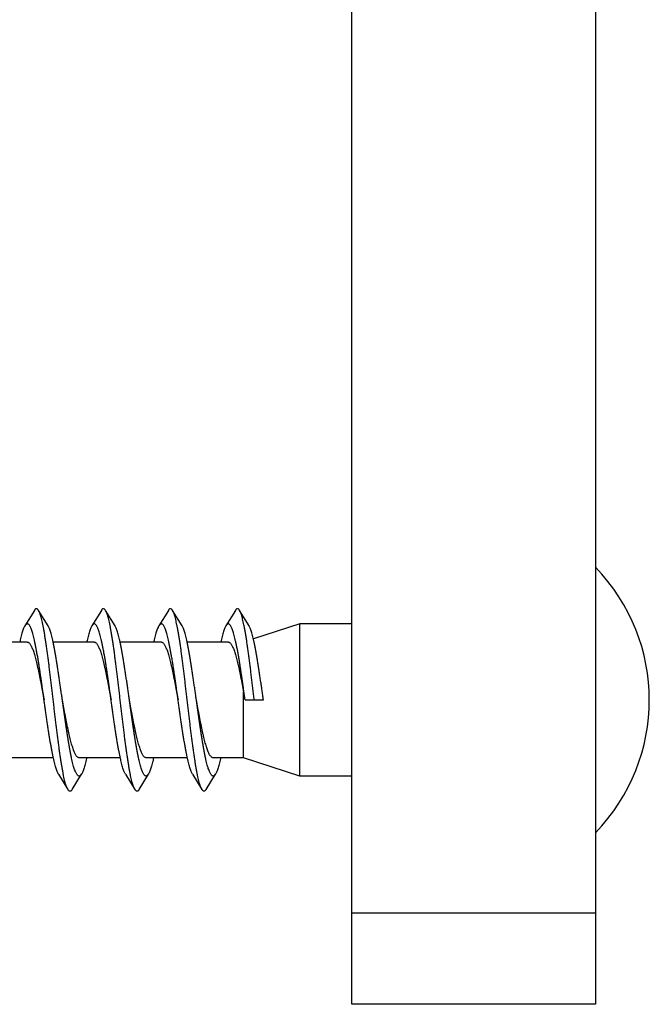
# Model space of a CAD drawing. Header units: millimetres. Extents: x 198 to 322, y 60 to 268.
# Tile 50 of 110: x 268.48 to 270.54, y 98.84 to 102.07. Entities that reach past the tile are written whole.
import ezdxf

# ---------------------------------------------------------------- set-up
doc = ezdxf.new("R2010")
doc.units = ezdxf.units.MM
doc.header["$LTSCALE"] = 30.734
doc.layers.get('0').update_dxf_attribs({"linetype": 'CONTINUOUS'})

msp = doc.modelspace()

# ---------------------------------------------------------------- linework, layer by layer
at = {"color": 7, "linetype": 'Continuous'}
for p, q in [((269.5678, 98.8384), (269.5678, 106.8384)), ((270.3678, 106.8384), (270.3678, 98.8384)), ((268.5261, 100.1329), (268.4948, 100.0819)), ((268.5708, 100.0819), (268.5395, 100.1329)), ((268.7461, 100.1329), (268.7148, 100.0819)), ((268.7908, 100.0819), (268.7595, 100.1329)), ((268.9661, 100.1329), (268.9348, 100.0819)), ((269.0108, 100.0819), (268.9795, 100.1329)), ((269.1861, 100.1329), (269.1548, 100.0819)), ((269.2308, 100.0819), (269.1995, 100.1329)), ((269.3978, 100.0884), (269.2452, 100.0389)), ((269.3978, 99.5884), (269.3978, 100.0884)), ((269.5678, 100.0884), (269.3978, 100.0884)), ((268.5028, 100.0284), (268.3676, 100.0284)), ((268.7228, 100.0284), (268.5876, 100.0284)), ((268.9428, 100.0284), (268.8076, 100.0284)), ((269.1628, 100.0284), (269.0276, 100.0284)), ((269.2131, 99.6484), (269.2131, 99.8636)), ((269.2178, 99.8384), (269.2778, 99.8384)), ((268.588, 99.6484), (268.4528, 99.6484)), ((268.808, 99.6484), (268.6728, 99.6484)), ((269.028, 99.6484), (268.8928, 99.6484)), ((269.2131, 99.6484), (269.1128, 99.6484)), ((269.3978, 99.5884), (269.2131, 99.6484)), ((268.6048, 99.595), (268.6361, 99.5439)), ((268.6495, 99.5439), (268.6808, 99.595)), ((268.8248, 99.595), (268.8561, 99.5439)), ((268.8695, 99.5439), (268.9008, 99.595)), ((269.0448, 99.595), (269.0761, 99.5439)), ((269.0895, 99.5439), (269.1208, 99.595)), ((269.5678, 99.5884), (269.3978, 99.5884)), ((270.3678, 98.8384), (269.5678, 98.8384))]:
    msp.add_line(p, q, dxfattribs=at)
at = {"color": 9, "linetype": 'Continuous'}
msp.add_line((270.3678, 99.1384), (269.5678, 99.1384), dxfattribs=at)
at = {"color": 7, "linetype": 'Continuous'}
for centre, radius, start, end in [((269.9188, 99.8384), 0.6261, 315.8181, 44.1843), ((263.2826, 98.7545), 6.0334, 10.3493, 10.59283)]:
    msp.add_arc(centre, radius, start, end, dxfattribs=at)
for points, knots in [([(268.5395, 100.1329), (268.5389, 100.1339), (268.5377, 100.1356), (268.5357, 100.1376), (268.5334, 100.1386), (268.531, 100.1382), (268.5288, 100.1367), (268.5272, 100.1348), (268.5263, 100.1334), (268.5261, 100.1329)], [0, 0, 0, 0, 0.00338891, 0.00623878, 0.00850358, 0.01063523, 0.01315365, 0.01639033, 0.01805762, 0.01805762, 0.01805762, 0.01805762]), ([(268.6361, 99.5439), (268.6356, 99.5447), (268.6344, 99.547), (268.6325, 99.5512), (268.6304, 99.5569), (268.6283, 99.5636), (268.6262, 99.5713), (268.6241, 99.58), (268.622, 99.5896), (268.6199, 99.6001), (268.6178, 99.6115), (268.6157, 99.6237), (268.6136, 99.6367), (268.6115, 99.6505), (268.6094, 99.6649), (268.6073, 99.68), (268.6052, 99.6956), (268.603, 99.7117), (268.6009, 99.7284), (268.5988, 99.7454), (268.5967, 99.7627), (268.5946, 99.7804), (268.5925, 99.7982), (268.5904, 99.8162), (268.5883, 99.8343), (268.5862, 99.8523), (268.5841, 99.8704), (268.5819, 99.8883), (268.5798, 99.906), (268.5777, 99.9235), (268.5756, 99.9407), (268.5735, 99.9575), (268.5714, 99.9739), (268.5693, 99.9898), (268.5672, 100.0051), (268.5651, 100.0198), (268.563, 100.0339), (268.5609, 100.0472), (268.5587, 100.0598), (268.5566, 100.0716), (268.5545, 100.0825), (268.5524, 100.0926), (268.5503, 100.1017), (268.5482, 100.1099), (268.5461, 100.117), (268.5441, 100.1232), (268.542, 100.1283), (268.5404, 100.1314), (268.5396, 100.1328), (268.5395, 100.1329)], [0, 0, 0, 0, 0.0026234, 0.0077206, 0.013789, 0.0208193, 0.0288148, 0.0377631, 0.0476237, 0.058361, 0.0699689, 0.0823932, 0.0955696, 0.1094844, 0.1240899, 0.1393081, 0.1550871, 0.1714071, 0.1881834, 0.2053317, 0.2228372, 0.2406286, 0.2586099, 0.2767305, 0.2949576, 0.3131936, 0.3313526, 0.3494211, 0.3673169, 0.3849439, 0.4022651, 0.4192375, 0.4357695, 0.4517907, 0.4672891, 0.4821887, 0.4964121, 0.509939, 0.5227277, 0.534711, 0.5458465, 0.5561263, 0.5655003, 0.5739281, 0.5814096, 0.587928, 0.5934679, 0.5980454, 0.5983237, 0.5983237, 0.5983237, 0.5983237]), ([(268.7595, 100.1329), (268.7589, 100.1339), (268.7577, 100.1357), (268.7555, 100.1377), (268.7532, 100.1386), (268.7508, 100.1382), (268.7487, 100.1365), (268.7471, 100.1346), (268.7463, 100.1333), (268.7461, 100.1329)], [0, 0, 0, 0, 0.00363279, 0.00642834, 0.00866642, 0.01080812, 0.01337225, 0.0166755, 0.01805679, 0.01805679, 0.01805679, 0.01805679]), ([(268.8561, 99.5439), (268.8555, 99.5448), (268.8542, 99.5472), (268.8523, 99.5516), (268.8502, 99.5573), (268.8481, 99.5641), (268.846, 99.5719), (268.8439, 99.5807), (268.8418, 99.5904), (268.8397, 99.601), (268.8376, 99.6124), (268.8355, 99.6247), (268.8334, 99.6378), (268.8313, 99.6516), (268.8292, 99.666), (268.8271, 99.6811), (268.825, 99.6968), (268.8229, 99.713), (268.8208, 99.7297), (268.8187, 99.7467), (268.8166, 99.7641), (268.8144, 99.7817), (268.8123, 99.7996), (268.8102, 99.8176), (268.8081, 99.8356), (268.806, 99.8537), (268.8039, 99.8718), (268.8018, 99.8897), (268.7997, 99.9074), (268.7976, 99.9249), (268.7955, 99.942), (268.7933, 99.9588), (268.7912, 99.9751), (268.7891, 99.991), (268.787, 100.0062), (268.7849, 100.0209), (268.7828, 100.0349), (268.7807, 100.0482), (268.7786, 100.0607), (268.7765, 100.0725), (268.7744, 100.0833), (268.7723, 100.0933), (268.7702, 100.1024), (268.7681, 100.1104), (268.766, 100.1175), (268.7639, 100.1236), (268.7618, 100.1287), (268.7603, 100.1316), (268.7595, 100.1329)], [0, 0, 0, 0, 0.0029843, 0.00815, 0.0142933, 0.0214063, 0.0294685, 0.0384841, 0.0484208, 0.059229, 0.0708897, 0.0833769, 0.096626, 0.1105808, 0.1252312, 0.1405078, 0.1563292, 0.1726727, 0.1894868, 0.2066814, 0.2241907, 0.2419968, 0.2600085, 0.2781327, 0.2963503, 0.3145925, 0.3327611, 0.3507973, 0.3686752, 0.3862995, 0.4035843, 0.4205157, 0.4370213, 0.453013, 0.46845, 0.4833019, 0.4974888, 0.5109482, 0.5236715, 0.5356001, 0.5466735, 0.5568747, 0.5661798, 0.5745442, 0.5819439, 0.5883855, 0.5938554, 0.5983235, 0.5983235, 0.5983235, 0.5983235]), ([(268.9795, 100.1329), (268.9795, 100.133), (268.9788, 100.1341), (268.9775, 100.1359), (268.9754, 100.1378), (268.973, 100.1386), (268.9707, 100.1381), (268.9685, 100.1364), (268.9671, 100.1345), (268.9663, 100.1332), (268.9661, 100.1329)], [0, 0, 0, 0, 0.00034846, 0.00387421, 0.00661475, 0.00882828, 0.01098628, 0.01359624, 0.01696423, 0.01805693, 0.01805693, 0.01805693, 0.01805693]), ([(269.0761, 99.5439), (269.0755, 99.5449), (269.0741, 99.5474), (269.0722, 99.552), (269.0701, 99.5578), (269.068, 99.5647), (269.0659, 99.5726), (269.0638, 99.5814), (269.0617, 99.5911), (269.0596, 99.6018), (269.0575, 99.6133), (269.0554, 99.6257), (269.0533, 99.6388), (269.0512, 99.6527), (269.049, 99.6672), (269.0469, 99.6823), (269.0448, 99.698), (269.0427, 99.7143), (269.0406, 99.7309), (269.0385, 99.748), (269.0364, 99.7654), (269.0343, 99.7831), (269.0322, 99.801), (269.0301, 99.819), (269.028, 99.837), (269.0258, 99.8551), (269.0237, 99.8731), (269.0216, 99.891), (269.0195, 99.9087), (269.0174, 99.9262), (269.0153, 99.9433), (269.0132, 99.96), (269.0111, 99.9764), (269.009, 99.9922), (269.0069, 100.0074), (269.0047, 100.022), (269.0026, 100.036), (269.0005, 100.0492), (268.9984, 100.0617), (268.9963, 100.0733), (268.9942, 100.0841), (268.9921, 100.094), (268.99, 100.103), (268.9879, 100.111), (268.9858, 100.118), (268.9837, 100.1241), (268.9817, 100.1289), (268.9802, 100.1317), (268.9795, 100.1329)], [0, 0, 0, 0, 0.0033501, 0.0085883, 0.0148021, 0.0219925, 0.030135, 0.0392119, 0.0492172, 0.060104, 0.0718212, 0.0843619, 0.097676, 0.1116927, 0.1263773, 0.1417006, 0.1575817, 0.1739478, 0.190787, 0.2080215, 0.2255587, 0.2433661, 0.2613946, 0.2795472, 0.2977488, 0.3159836, 0.3341606, 0.3521841, 0.3700305, 0.3876389, 0.4049146, 0.4217955, 0.4382623, 0.454229, 0.4696159, 0.4844089, 0.4985497, 0.5119638, 0.5246126, 0.5364776, 0.5474969, 0.5576226, 0.5668517, 0.5751483, 0.5824779, 0.5888377, 0.5942339, 0.5983237, 0.5983237, 0.5983237, 0.5983237]), ([(269.1995, 100.1329), (269.1994, 100.1331), (269.1987, 100.1343), (269.1973, 100.1361), (269.1952, 100.1379), (269.1928, 100.1386), (269.1905, 100.138), (269.1883, 100.1362), (269.187, 100.1343), (269.1862, 100.1331), (269.1861, 100.1329)], [0, 0, 0, 0, 0.00065122, 0.00411331, 0.00679821, 0.00898851, 0.01116769, 0.01382603, 0.01725711, 0.01805693, 0.01805693, 0.01805693, 0.01805693]), ([(269.2478, 99.8384), (269.2471, 99.8445), (269.2457, 99.8565), (269.2436, 99.8745), (269.2415, 99.8924), (269.2393, 99.9101), (269.2372, 99.9275), (269.2351, 99.9446), (269.233, 99.9613), (269.2309, 99.9776), (269.2288, 99.9933), (269.2267, 100.0085), (269.2246, 100.0231), (269.2225, 100.037), (269.2204, 100.0502), (269.2183, 100.0626), (269.2162, 100.0742), (269.2141, 100.0849), (269.212, 100.0948), (269.2099, 100.1037), (269.2078, 100.1116), (269.2057, 100.1185), (269.2036, 100.1245), (269.2016, 100.1292), (269.2002, 100.1319), (269.1995, 100.1329)], [0, 0, 0, 0, 0.0182136, 0.0363852, 0.054417, 0.0722293, 0.0898086, 0.1070702, 0.1239226, 0.1403382, 0.156268, 0.1716267, 0.1863545, 0.2004386, 0.2138077, 0.2263947, 0.2381872, 0.2491444, 0.2592108, 0.2683581, 0.2765808, 0.2838434, 0.2901255, 0.295444, 0.2991619, 0.2991619, 0.2991619, 0.2991619]), ([(268.4948, 100.0819), (268.4941, 100.0808), (268.4927, 100.0782), (268.4906, 100.0736), (268.4884, 100.0678), (268.4862, 100.0611), (268.484, 100.0534), (268.4818, 100.045), (268.4798, 100.0365), (268.4786, 100.0309), (268.478, 100.0284)], [0, 0, 0, 0, 0.003659, 0.00899959, 0.01520602, 0.02227155, 0.03020229, 0.03896505, 0.04851578, 0.05620771, 0.05620771, 0.05620771, 0.05620771]), ([(268.5578, 99.8384), (268.5576, 99.8397), (268.5567, 99.8462), (268.555, 99.858), (268.5528, 99.8737), (268.5506, 99.8893), (268.5484, 99.9046), (268.5462, 99.9197), (268.544, 99.9345), (268.5418, 99.9489), (268.5396, 99.9628), (268.5374, 99.9763), (268.5351, 99.9892), (268.5329, 100.0015), (268.5307, 100.0131), (268.5285, 100.024), (268.5263, 100.0342), (268.5241, 100.0436), (268.5219, 100.0522), (268.5197, 100.06), (268.5175, 100.0668), (268.5153, 100.0728), (268.5131, 100.0778), (268.5109, 100.0819), (268.5087, 100.085), (268.5065, 100.0872), (268.5042, 100.0884), (268.5017, 100.0885), (268.4994, 100.0874), (268.4972, 100.0854), (268.4957, 100.0834), (268.4949, 100.0821), (268.4948, 100.0819)], [0, 0, 0, 0, 0.0038189, 0.0197615, 0.0356528, 0.0514073, 0.0669343, 0.0822102, 0.0971793, 0.1117537, 0.1258766, 0.1395305, 0.1526377, 0.1651281, 0.1769904, 0.1881735, 0.1986149, 0.208286, 0.2171727, 0.2252279, 0.2324215, 0.2387605, 0.244231, 0.2488331, 0.2526105, 0.2556477, 0.258112, 0.2603273, 0.2627306, 0.2656677, 0.2693251, 0.2701443, 0.2701443, 0.2701443, 0.2701443]), ([(268.6178, 99.8384), (268.6176, 99.8397), (268.6167, 99.8462), (268.615, 99.858), (268.6128, 99.8737), (268.6106, 99.8893), (268.6084, 99.9046), (268.6062, 99.9197), (268.604, 99.9345), (268.6018, 99.9489), (268.5996, 99.9628), (268.5974, 99.9763), (268.5951, 99.9892), (268.5929, 100.0015), (268.5907, 100.0131), (268.5885, 100.024), (268.5863, 100.0342), (268.5841, 100.0436), (268.5819, 100.0522), (268.5797, 100.06), (268.5775, 100.0668), (268.5753, 100.0728), (268.5731, 100.0777), (268.5716, 100.0806), (268.5708, 100.0819)], [0, 0, 0, 0, 0.0038189, 0.0197615, 0.0356528, 0.0514073, 0.0669343, 0.0822102, 0.0971793, 0.1117537, 0.1258766, 0.1395305, 0.1526377, 0.1651281, 0.1769904, 0.1881735, 0.1986149, 0.208286, 0.2171727, 0.2252279, 0.2324215, 0.2387605, 0.244231, 0.2486341, 0.2486341, 0.2486341, 0.2486341]), ([(268.7148, 100.0819), (268.7147, 100.0818), (268.7139, 100.0804), (268.7122, 100.0773), (268.71, 100.0722), (268.7078, 100.0662), (268.7056, 100.0592), (268.7034, 100.0514), (268.7012, 100.0427), (268.6994, 100.035), (268.6984, 100.0301), (268.698, 100.0284)], [0, 0, 0, 0, 0.00023704, 0.0049329, 0.01049349, 0.01691448, 0.0242043, 0.03235058, 0.04131421, 0.05106444, 0.05620833, 0.05620833, 0.05620833, 0.05620833]), ([(268.7778, 99.8384), (268.7774, 99.841), (268.7763, 99.8489), (268.7745, 99.862), (268.7723, 99.8777), (268.7701, 99.8932), (268.7679, 99.9085), (268.7656, 99.9235), (268.7634, 99.9382), (268.7612, 99.9525), (268.759, 99.9663), (268.7568, 99.9796), (268.7546, 99.9923), (268.7524, 100.0045), (268.7502, 100.0159), (268.748, 100.0267), (268.7458, 100.0367), (268.7435, 100.0459), (268.7413, 100.0543), (268.7391, 100.0618), (268.7369, 100.0684), (268.7348, 100.0741), (268.7326, 100.0789), (268.7304, 100.0827), (268.7282, 100.0856), (268.7259, 100.0876), (268.7236, 100.0886), (268.7211, 100.0883), (268.7188, 100.087), (268.7167, 100.0848), (268.7154, 100.0829), (268.7148, 100.0819)], [0, 0, 0, 0, 0.0078641, 0.0238046, 0.0396717, 0.0553718, 0.0708348, 0.0860456, 0.1009206, 0.1153758, 0.1293918, 0.1429149, 0.1558664, 0.1681995, 0.1798984, 0.1908967, 0.201139, 0.2106196, 0.219299, 0.2271338, 0.2341122, 0.240233, 0.2454806, 0.2498664, 0.2534477, 0.2563181, 0.2586804, 0.2609032, 0.2634163, 0.2665229, 0.2701442, 0.2701442, 0.2701442, 0.2701442]), ([(268.8378, 99.8384), (268.8374, 99.841), (268.8363, 99.8489), (268.8345, 99.862), (268.8323, 99.8777), (268.8301, 99.8932), (268.8279, 99.9085), (268.8256, 99.9235), (268.8234, 99.9382), (268.8212, 99.9525), (268.819, 99.9663), (268.8168, 99.9796), (268.8146, 99.9923), (268.8124, 100.0045), (268.8102, 100.0159), (268.808, 100.0267), (268.8058, 100.0367), (268.8035, 100.0459), (268.8013, 100.0543), (268.7991, 100.0618), (268.7969, 100.0684), (268.7948, 100.0741), (268.7927, 100.0785), (268.7914, 100.081), (268.7908, 100.0819)], [0, 0, 0, 0, 0.0078641, 0.0238046, 0.0396717, 0.0553718, 0.0708348, 0.0860456, 0.1009206, 0.1153758, 0.1293918, 0.1429149, 0.1558664, 0.1681995, 0.1798984, 0.1908967, 0.201139, 0.2106196, 0.219299, 0.2271338, 0.2341122, 0.240233, 0.2454806, 0.2486347, 0.2486347, 0.2486347, 0.2486347]), ([(268.9348, 100.0819), (268.9345, 100.0815), (268.9335, 100.0797), (268.9317, 100.0761), (268.9295, 100.0708), (268.9273, 100.0645), (268.9251, 100.0573), (268.9229, 100.0493), (268.9207, 100.0404), (268.9191, 100.0333), (268.9182, 100.0293), (268.918, 100.0284)], [0, 0, 0, 0, 0.00134884, 0.00626384, 0.01204221, 0.01868221, 0.0261945, 0.03455138, 0.04371131, 0.05366729, 0.05620778, 0.05620778, 0.05620778, 0.05620778]), ([(268.9978, 99.8384), (268.9972, 99.8424), (268.9959, 99.8516), (268.9939, 99.866), (268.9917, 99.8816), (268.9895, 99.8971), (268.9873, 99.9123), (268.9851, 99.9273), (268.9829, 99.9418), (268.9807, 99.956), (268.9784, 99.9697), (268.9762, 99.9829), (268.974, 99.9955), (268.9718, 100.0074), (268.9696, 100.0187), (268.9674, 100.0293), (268.9652, 100.0391), (268.963, 100.0481), (268.9608, 100.0563), (268.9586, 100.0636), (268.9564, 100.07), (268.9542, 100.0754), (268.952, 100.08), (268.9498, 100.0836), (268.9476, 100.0862), (268.9454, 100.0879), (268.943, 100.0886), (268.9405, 100.0881), (268.9383, 100.0865), (268.9364, 100.0843), (268.9352, 100.0827), (268.9348, 100.0819)], [0, 0, 0, 0, 0.01191, 0.027846, 0.0436781, 0.0593139, 0.0747243, 0.0898596, 0.1046307, 0.1189748, 0.1328772, 0.1462603, 0.1590505, 0.1712336, 0.182761, 0.1935674, 0.2036186, 0.2129024, 0.2213692, 0.2289834, 0.2357491, 0.2416487, 0.2466727, 0.2508493, 0.2542387, 0.2569542, 0.2592397, 0.2614991, 0.2641407, 0.2674253, 0.270145, 0.270145, 0.270145, 0.270145]), ([(269.0578, 99.8384), (269.0572, 99.8424), (269.0559, 99.8516), (269.0539, 99.866), (269.0517, 99.8816), (269.0495, 99.8971), (269.0473, 99.9123), (269.0451, 99.9273), (269.0429, 99.9418), (269.0407, 99.956), (269.0384, 99.9697), (269.0362, 99.9829), (269.034, 99.9955), (269.0318, 100.0074), (269.0296, 100.0187), (269.0274, 100.0293), (269.0252, 100.0391), (269.023, 100.0481), (269.0208, 100.0563), (269.0186, 100.0636), (269.0164, 100.07), (269.0142, 100.0754), (269.0123, 100.0793), (269.0112, 100.0813), (269.0108, 100.0819)], [0, 0, 0, 0, 0.01191, 0.027846, 0.0436781, 0.0593139, 0.0747243, 0.0898596, 0.1046307, 0.1189748, 0.1328772, 0.1462603, 0.1590505, 0.1712336, 0.182761, 0.1935674, 0.2036186, 0.2129024, 0.2213692, 0.2289834, 0.2357491, 0.2416487, 0.2466727, 0.2486348, 0.2486348, 0.2486348, 0.2486348]), ([(269.1548, 100.0819), (269.1543, 100.0812), (269.1531, 100.079), (269.1511, 100.0748), (269.1489, 100.0692), (269.1467, 100.0627), (269.1445, 100.0553), (269.1423, 100.0471), (269.1401, 100.038), (269.1387, 100.0317), (269.138, 100.0284)], [0, 0, 0, 0, 0.00251605, 0.00764967, 0.01364326, 0.02050824, 0.02823906, 0.03680105, 0.046163, 0.05620893, 0.05620893, 0.05620893, 0.05620893]), ([(269.2178, 99.8384), (269.217, 99.8437), (269.2156, 99.8542), (269.2134, 99.87), (269.2112, 99.8856), (269.2089, 99.901), (269.2067, 99.9161), (269.2045, 99.931), (269.2023, 99.9455), (269.2001, 99.9595), (269.1979, 99.9731), (269.1957, 99.9861), (269.1935, 99.9986), (269.1913, 100.0104), (269.189, 100.0215), (269.1868, 100.0319), (269.1846, 100.0415), (269.1824, 100.0503), (269.1802, 100.0582), (269.178, 100.0653), (269.1758, 100.0714), (269.1736, 100.0767), (269.1714, 100.081), (269.1693, 100.0843), (269.1671, 100.0867), (269.1648, 100.0882), (269.1623, 100.0886), (269.1599, 100.0878), (269.1577, 100.086), (269.156, 100.0838), (269.1551, 100.0824), (269.1548, 100.0819)], [0, 0, 0, 0, 0.015961, 0.0318816, 0.047668, 0.0632449, 0.0785989, 0.0936484, 0.1083068, 0.1225501, 0.1363292, 0.1495636, 0.1622007, 0.1742269, 0.1855752, 0.1961862, 0.2060514, 0.2151322, 0.2233816, 0.2307817, 0.2373307, 0.2430067, 0.2478097, 0.251782, 0.2549854, 0.2575607, 0.259798, 0.2621206, 0.2649067, 0.268379, 0.2701448, 0.2701448, 0.2701448, 0.2701448]), ([(269.2778, 99.8384), (269.277, 99.8437), (269.2756, 99.8542), (269.2734, 99.87), (269.2712, 99.8856), (269.2689, 99.901), (269.2667, 99.9161), (269.2645, 99.931), (269.2623, 99.9455), (269.2601, 99.9595), (269.2579, 99.9731), (269.2557, 99.9861), (269.2535, 99.9986), (269.2513, 100.0104), (269.249, 100.0215), (269.2468, 100.0319), (269.2446, 100.0415), (269.2424, 100.0503), (269.2402, 100.0582), (269.238, 100.0653), (269.2358, 100.0714), (269.2336, 100.0767), (269.2319, 100.08), (269.231, 100.0817), (269.2308, 100.0819)], [0, 0, 0, 0, 0.015961, 0.0318816, 0.047668, 0.0632449, 0.0785989, 0.0936484, 0.1083068, 0.1225501, 0.1363292, 0.1495636, 0.1622007, 0.1742269, 0.1855752, 0.1961862, 0.2060514, 0.2151322, 0.2233816, 0.2307817, 0.2373307, 0.2430067, 0.2478097, 0.2486344, 0.2486344, 0.2486344, 0.2486344]), ([(268.5028, 100.0284), (268.5032, 100.0284), (268.5044, 100.0283), (268.5065, 100.0275), (268.5088, 100.0257), (268.5112, 100.0231), (268.5135, 100.0197), (268.5158, 100.0156), (268.5181, 100.0106), (268.5205, 100.0049), (268.5228, 99.9984), (268.5251, 99.9912), (268.5274, 99.9833), (268.5298, 99.9748), (268.5321, 99.9657), (268.5344, 99.956), (268.5368, 99.9458), (268.5391, 99.9351), (268.5414, 99.924), (268.5438, 99.9125), (268.5461, 99.9007), (268.5484, 99.8886), (268.5508, 99.8762), (268.5531, 99.8637), (268.5555, 99.8511), (268.557, 99.8427), (268.5578, 99.8384)], [0, 0, 0, 0, 0.0011724, 0.0036629, 0.0065531, 0.0099952, 0.0140852, 0.0188675, 0.0243485, 0.0305292, 0.037416, 0.044978, 0.0531782, 0.0620137, 0.0714435, 0.0814097, 0.0918938, 0.1028598, 0.1142382, 0.1259794, 0.1380671, 0.1504269, 0.162984, 0.1757241, 0.1885843, 0.2014815, 0.2014815, 0.2014815, 0.2014815]), ([(268.7228, 100.0284), (268.7232, 100.0284), (268.7244, 100.0283), (268.7265, 100.0275), (268.7288, 100.0257), (268.7312, 100.0231), (268.7335, 100.0197), (268.7358, 100.0155), (268.7381, 100.0106), (268.7405, 100.0048), (268.7428, 99.9984), (268.7451, 99.9912), (268.7474, 99.9833), (268.7498, 99.9748), (268.7521, 99.9657), (268.7544, 99.956), (268.7568, 99.9458), (268.7591, 99.9351), (268.7614, 99.924), (268.7638, 99.9125), (268.7661, 99.9007), (268.7684, 99.8886), (268.7708, 99.8762), (268.7731, 99.8637), (268.7755, 99.8511), (268.777, 99.8427), (268.7778, 99.8384)], [0, 0, 0, 0, 0.0011731, 0.0036635, 0.0065541, 0.009997, 0.0140865, 0.0188692, 0.0243518, 0.0305319, 0.0374185, 0.0449821, 0.0531832, 0.0620173, 0.0714482, 0.0814178, 0.0918984, 0.1028631, 0.1142428, 0.1259829, 0.1380688, 0.1504279, 0.162985, 0.1757245, 0.1885844, 0.2014815, 0.2014815, 0.2014815, 0.2014815]), ([(268.9428, 100.0284), (268.9432, 100.0284), (268.9444, 100.0283), (268.9465, 100.0275), (268.9488, 100.0257), (268.9512, 100.0231), (268.9535, 100.0197), (268.9558, 100.0155), (268.9581, 100.0106), (268.9605, 100.0048), (268.9628, 99.9984), (268.9651, 99.9912), (268.9674, 99.9833), (268.9698, 99.9748), (268.9721, 99.9657), (268.9744, 99.956), (268.9768, 99.9458), (268.9791, 99.9351), (268.9814, 99.924), (268.9838, 99.9125), (268.9861, 99.9007), (268.9884, 99.8886), (268.9908, 99.8762), (268.9931, 99.8637), (268.9955, 99.8511), (268.997, 99.8427), (268.9978, 99.8384)], [0, 0, 0, 0, 0.0011735, 0.0036637, 0.0065543, 0.0099972, 0.0140866, 0.0188692, 0.0243517, 0.0305318, 0.0374183, 0.0449817, 0.0531827, 0.062017, 0.0714479, 0.0814172, 0.0918983, 0.1028638, 0.1142447, 0.1259845, 0.1380698, 0.1504291, 0.1629865, 0.1757251, 0.1885846, 0.2014815, 0.2014815, 0.2014815, 0.2014815]), ([(269.1628, 100.0284), (269.1632, 100.0284), (269.1644, 100.0283), (269.1665, 100.0275), (269.1689, 100.0257), (269.1712, 100.0231), (269.1735, 100.0197), (269.1758, 100.0155), (269.1782, 100.0106), (269.1805, 100.0048), (269.1828, 99.9983), (269.1851, 99.9911), (269.1875, 99.9833), (269.1898, 99.9748), (269.1921, 99.9656), (269.1945, 99.956), (269.1968, 99.9457), (269.1991, 99.935), (269.2015, 99.9239), (269.2038, 99.9124), (269.2061, 99.9006), (269.2085, 99.8885), (269.2108, 99.8761), (269.2124, 99.8678), (269.2131, 99.8636)], [0, 0, 0, 0, 0.0011856, 0.0036784, 0.0065667, 0.0100164, 0.014114, 0.0188926, 0.0243778, 0.0305744, 0.0374586, 0.0450166, 0.0532383, 0.0620773, 0.0714964, 0.0814836, 0.09198, 0.1029291, 0.1143187, 0.1260859, 0.1381574, 0.1505144, 0.1631013, 0.1758368, 0.1758368, 0.1758368, 0.1758368]), ([(268.6048, 99.595), (268.6044, 99.5955), (268.6033, 99.5975), (268.6014, 99.6013), (268.5992, 99.6068), (268.597, 99.6132), (268.5948, 99.6205), (268.5926, 99.6286), (268.5904, 99.6376), (268.5882, 99.6474), (268.586, 99.658), (268.5838, 99.6692), (268.5816, 99.6812), (268.5794, 99.6938), (268.5772, 99.7069), (268.575, 99.7206), (268.5727, 99.7348), (268.5705, 99.7494), (268.5683, 99.7643), (268.5661, 99.7795), (268.5639, 99.795), (268.5617, 99.8106), (268.5596, 99.8251), (268.5583, 99.8344), (268.5578, 99.8384)], [0, 0, 0, 0, 0.0018947, 0.0069036, 0.0127835, 0.0195401, 0.0271499, 0.0355912, 0.0448618, 0.0549166, 0.0657021, 0.0772097, 0.0893937, 0.1021838, 0.115539, 0.129436, 0.1437953, 0.158542, 0.173664, 0.189088, 0.2047231, 0.2205329, 0.2364744, 0.2486348, 0.2486348, 0.2486348, 0.2486348]), ([(268.6728, 99.6484), (268.6724, 99.6484), (268.6712, 99.6485), (268.6691, 99.6493), (268.6667, 99.6511), (268.6644, 99.6537), (268.6621, 99.6571), (268.6598, 99.6613), (268.6574, 99.6663), (268.6551, 99.672), (268.6528, 99.6785), (268.6505, 99.6857), (268.6481, 99.6935), (268.6458, 99.702), (268.6435, 99.7112), (268.6411, 99.7208), (268.6388, 99.731), (268.6365, 99.7417), (268.6341, 99.7529), (268.6318, 99.7644), (268.6295, 99.7762), (268.6271, 99.7883), (268.6248, 99.8006), (268.6225, 99.8131), (268.6201, 99.8258), (268.6186, 99.8342), (268.6178, 99.8384)], [0, 0, 0, 0, 0.0011731, 0.0036635, 0.0065541, 0.0099969, 0.0140864, 0.0188691, 0.0243515, 0.0305317, 0.0374182, 0.0449816, 0.0531825, 0.0620168, 0.0714474, 0.0814162, 0.0918975, 0.1028623, 0.1142415, 0.1259818, 0.1380683, 0.1504276, 0.1629847, 0.1757244, 0.1885844, 0.2014815, 0.2014815, 0.2014815, 0.2014815]), ([(268.6808, 99.595), (268.6804, 99.5942), (268.6792, 99.5926), (268.6774, 99.5904), (268.6751, 99.5888), (268.6727, 99.5882), (268.6703, 99.5889), (268.668, 99.5906), (268.6658, 99.5932), (268.6636, 99.5968), (268.6614, 99.6013), (268.6592, 99.6068), (268.657, 99.6132), (268.6548, 99.6205), (268.6526, 99.6286), (268.6504, 99.6376), (268.6482, 99.6474), (268.646, 99.658), (268.6438, 99.6692), (268.6416, 99.6812), (268.6394, 99.6938), (268.6372, 99.7069), (268.635, 99.7206), (268.6327, 99.7348), (268.6305, 99.7494), (268.6283, 99.7643), (268.6261, 99.7795), (268.6239, 99.795), (268.6217, 99.8106), (268.6196, 99.8251), (268.6183, 99.8344), (268.6178, 99.8384)], [0, 0, 0, 0, 0.0026648, 0.0059606, 0.0086074, 0.0108709, 0.0131559, 0.0158587, 0.0192352, 0.0234049, 0.0284138, 0.0342937, 0.0410503, 0.0486601, 0.0571014, 0.066372, 0.0764268, 0.0872123, 0.0987199, 0.1109039, 0.123694, 0.1370492, 0.1509462, 0.1653055, 0.1800522, 0.1951742, 0.2105982, 0.2262333, 0.2420431, 0.2579846, 0.270145, 0.270145, 0.270145, 0.270145]), ([(268.8248, 99.595), (268.8242, 99.5958), (268.8229, 99.5983), (268.8209, 99.6026), (268.8187, 99.6083), (268.8165, 99.615), (268.8143, 99.6225), (268.8121, 99.6308), (268.8099, 99.64), (268.8077, 99.65), (268.8054, 99.6607), (268.8032, 99.6722), (268.801, 99.6843), (268.7988, 99.6971), (268.7966, 99.7104), (268.7944, 99.7242), (268.7922, 99.7385), (268.79, 99.7531), (268.7878, 99.7681), (268.7855, 99.7834), (268.7833, 99.799), (268.7811, 99.8146), (268.7793, 99.8278), (268.7782, 99.8358), (268.7778, 99.8384)], [0, 0, 0, 0, 0.0030853, 0.0083121, 0.0144175, 0.0213927, 0.0292103, 0.0378686, 0.0473436, 0.0575849, 0.0685554, 0.0802436, 0.092586, 0.1055156, 0.1190206, 0.1330426, 0.1474995, 0.1623477, 0.1775573, 0.1930397, 0.2087162, 0.2245737, 0.2405325, 0.2486348, 0.2486348, 0.2486348, 0.2486348]), ([(268.8928, 99.6484), (268.8924, 99.6484), (268.8912, 99.6485), (268.8891, 99.6493), (268.8867, 99.6511), (268.8844, 99.6537), (268.8821, 99.6571), (268.8798, 99.6613), (268.8774, 99.6663), (268.8751, 99.672), (268.8728, 99.6785), (268.8705, 99.6857), (268.8681, 99.6935), (268.8658, 99.702), (268.8635, 99.7112), (268.8611, 99.7208), (268.8588, 99.731), (268.8565, 99.7417), (268.8541, 99.7529), (268.8518, 99.7644), (268.8495, 99.7762), (268.8471, 99.7883), (268.8448, 99.8006), (268.8425, 99.8131), (268.8401, 99.8258), (268.8386, 99.8342), (268.8378, 99.8384)], [0, 0, 0, 0, 0.0011727, 0.0036631, 0.0065534, 0.0099957, 0.0140855, 0.0188678, 0.0243489, 0.0305295, 0.0374159, 0.0449775, 0.0531775, 0.0620131, 0.0714426, 0.0814083, 0.091893, 0.1028592, 0.1142374, 0.1259788, 0.1380668, 0.1504267, 0.1629838, 0.175724, 0.1885843, 0.2014815, 0.2014815, 0.2014815, 0.2014815]), ([(268.9008, 99.595), (268.9002, 99.594), (268.8989, 99.5921), (268.8968, 99.5899), (268.8945, 99.5885), (268.892, 99.5883), (268.8897, 99.5892), (268.8874, 99.5912), (268.8852, 99.5941), (268.883, 99.5979), (268.8809, 99.6026), (268.8787, 99.6083), (268.8765, 99.615), (268.8743, 99.6225), (268.8721, 99.6308), (268.8699, 99.64), (268.8677, 99.65), (268.8654, 99.6607), (268.8632, 99.6722), (268.861, 99.6843), (268.8588, 99.6971), (268.8566, 99.7104), (268.8544, 99.7242), (268.8522, 99.7385), (268.85, 99.7531), (268.8478, 99.7681), (268.8455, 99.7834), (268.8433, 99.799), (268.8411, 99.8146), (268.8393, 99.8278), (268.8382, 99.8358), (268.8378, 99.8384)], [0, 0, 0, 0, 0.0035716, 0.0066846, 0.0092039, 0.0114308, 0.0137879, 0.016645, 0.0202158, 0.0245948, 0.0298215, 0.035927, 0.0429022, 0.0507198, 0.059378, 0.0688531, 0.0790944, 0.0900649, 0.101753, 0.1140955, 0.1270251, 0.14053, 0.1545521, 0.169009, 0.1838572, 0.1990668, 0.2145492, 0.2302257, 0.2460832, 0.262042, 0.2701443, 0.2701443, 0.2701443, 0.2701443]), ([(269.0448, 99.595), (269.044, 99.5962), (269.0425, 99.5991), (269.0403, 99.604), (269.0381, 99.6099), (269.0359, 99.6168), (269.0337, 99.6245), (269.0315, 99.6331), (269.0293, 99.6425), (269.0271, 99.6527), (269.0249, 99.6636), (269.0227, 99.6752), (269.0205, 99.6875), (269.0183, 99.7004), (269.016, 99.7138), (269.0138, 99.7278), (269.0116, 99.7421), (269.0094, 99.7569), (269.0072, 99.772), (269.005, 99.7874), (269.0028, 99.8029), (269.0006, 99.8186), (268.9989, 99.8305), (268.998, 99.8371), (268.9978, 99.8384)], [0, 0, 0, 0, 0.0043278, 0.0097786, 0.0161073, 0.023297, 0.0313274, 0.0401995, 0.0498729, 0.0602957, 0.0714577, 0.0833189, 0.0958113, 0.1088899, 0.1225364, 0.136674, 0.1512261, 0.1661798, 0.1814667, 0.1969969, 0.2127271, 0.2286215, 0.2445868, 0.2486342, 0.2486342, 0.2486342, 0.2486342]), ([(269.1208, 99.595), (269.1207, 99.5948), (269.1199, 99.5935), (269.1184, 99.5915), (269.1162, 99.5895), (269.1139, 99.5884), (269.1114, 99.5884), (269.1091, 99.5897), (269.1069, 99.5918), (269.1047, 99.5949), (269.1025, 99.599), (269.1003, 99.604), (269.0981, 99.6099), (269.0959, 99.6168), (269.0937, 99.6245), (269.0915, 99.6331), (269.0893, 99.6425), (269.0871, 99.6527), (269.0849, 99.6636), (269.0827, 99.6752), (269.0805, 99.6875), (269.0783, 99.7004), (269.076, 99.7138), (269.0738, 99.7278), (269.0716, 99.7421), (269.0694, 99.7569), (269.0672, 99.772), (269.065, 99.7874), (269.0628, 99.8029), (269.0606, 99.8186), (269.0589, 99.8305), (269.058, 99.8371), (269.0578, 99.8384)], [0, 0, 0, 0, 0.0007578, 0.0044283, 0.0073715, 0.0097817, 0.0119997, 0.0144541, 0.0174793, 0.0212492, 0.0258379, 0.0312887, 0.0376174, 0.0448071, 0.0528374, 0.0617096, 0.071383, 0.0818058, 0.0929678, 0.104829, 0.1173214, 0.1304, 0.1440465, 0.1581841, 0.1727362, 0.1876899, 0.2029768, 0.218507, 0.2342372, 0.2501316, 0.2660969, 0.2701443, 0.2701443, 0.2701443, 0.2701443]), ([(269.1128, 99.6484), (269.1125, 99.6484), (269.1114, 99.6485), (269.1094, 99.6492), (269.107, 99.6509), (269.1047, 99.6534), (269.1023, 99.6567), (269.1, 99.6608), (269.0977, 99.6658), (269.0953, 99.6715), (269.093, 99.6779), (269.0906, 99.6851), (269.0883, 99.6929), (269.086, 99.7014), (269.0836, 99.7106), (269.0813, 99.7203), (269.0789, 99.7305), (269.0766, 99.7412), (269.0742, 99.7524), (269.0719, 99.764), (269.0695, 99.7759), (269.0672, 99.788), (269.0648, 99.8004), (269.0625, 99.813), (269.0601, 99.8257), (269.0586, 99.8342), (269.0578, 99.8384)], [0, 0, 0, 0, 0.0008678, 0.0033389, 0.006184, 0.0095754, 0.0136181, 0.0183526, 0.0237882, 0.0299448, 0.0368112, 0.0443541, 0.0525537, 0.0614012, 0.0708449, 0.0808312, 0.0913536, 0.1023602, 0.11378, 0.1255771, 0.137725, 0.1501455, 0.1627672, 0.1755793, 0.1885121, 0.2014808, 0.2014808, 0.2014808, 0.2014808]), ([(268.6976, 99.6484), (268.6974, 99.6477), (268.6965, 99.6436), (268.6949, 99.6366), (268.6927, 99.6277), (268.6905, 99.6197), (268.6883, 99.6125), (268.6861, 99.6062), (268.6839, 99.6008), (268.6821, 99.5972), (268.6811, 99.5954), (268.6808, 99.595)], [0, 0, 0, 0, 0.00237334, 0.01235064, 0.02152852, 0.02988595, 0.03741334, 0.04407648, 0.04986047, 0.05478653, 0.05620778, 0.05620778, 0.05620778, 0.05620778]), ([(268.9176, 99.6484), (268.9172, 99.6468), (268.9162, 99.642), (268.9144, 99.6343), (268.9122, 99.6256), (268.91, 99.6178), (268.9078, 99.6108), (268.9056, 99.6047), (268.9034, 99.5996), (268.9017, 99.5965), (268.9009, 99.5951), (268.9008, 99.595)], [0, 0, 0, 0, 0.00498193, 0.01475898, 0.02372531, 0.0318791, 0.03918954, 0.04562686, 0.05119293, 0.0559036, 0.0562082, 0.0562082, 0.0562082, 0.0562082]), ([(269.1376, 99.6484), (269.137, 99.646), (269.1358, 99.6404), (269.1338, 99.632), (269.1316, 99.6235), (269.1294, 99.6159), (269.1272, 99.6092), (269.125, 99.6034), (269.1229, 99.5987), (269.1215, 99.596), (269.1208, 99.595)], [0, 0, 0, 0, 0.00753906, 0.01710993, 0.0258719, 0.03381673, 0.04090617, 0.04711855, 0.05246944, 0.05620766, 0.05620766, 0.05620766, 0.05620766]), ([(268.6495, 99.5439), (268.6489, 99.5429), (268.6477, 99.5412), (268.6456, 99.5392), (268.6433, 99.5382), (268.6409, 99.5387), (268.6387, 99.5403), (268.6372, 99.5422), (268.6363, 99.5435), (268.6361, 99.5439)], [0, 0, 0, 0, 0.0035114, 0.00633418, 0.00858506, 0.01072125, 0.01326251, 0.01653272, 0.01805723, 0.01805723, 0.01805723, 0.01805723]), ([(268.8695, 99.5439), (268.8695, 99.5439), (268.8688, 99.5428), (268.8676, 99.541), (268.8654, 99.5391), (268.8631, 99.5382), (268.8607, 99.5387), (268.8586, 99.5404), (268.8571, 99.5423), (268.8563, 99.5436), (268.8561, 99.5439)], [0, 0, 0, 0, 0.00019381, 0.0037539, 0.00652204, 0.00874768, 0.01089664, 0.01348366, 0.0168195, 0.01805692, 0.01805692, 0.01805692, 0.01805692]), ([(269.0895, 99.5439), (269.0894, 99.5438), (269.0887, 99.5427), (269.0874, 99.5409), (269.0853, 99.539), (269.0829, 99.5382), (269.0806, 99.5388), (269.0784, 99.5406), (269.077, 99.5425), (269.0762, 99.5437), (269.0761, 99.5439)], [0, 0, 0, 0, 0.00050085, 0.003994, 0.00670676, 0.00890851, 0.01107691, 0.01371029, 0.01711002, 0.01805693, 0.01805693, 0.01805693, 0.01805693])]:
    msp.add_open_spline(points, degree=3, knots=knots, dxfattribs=at)

doc.saveas('drawing.dxf')
